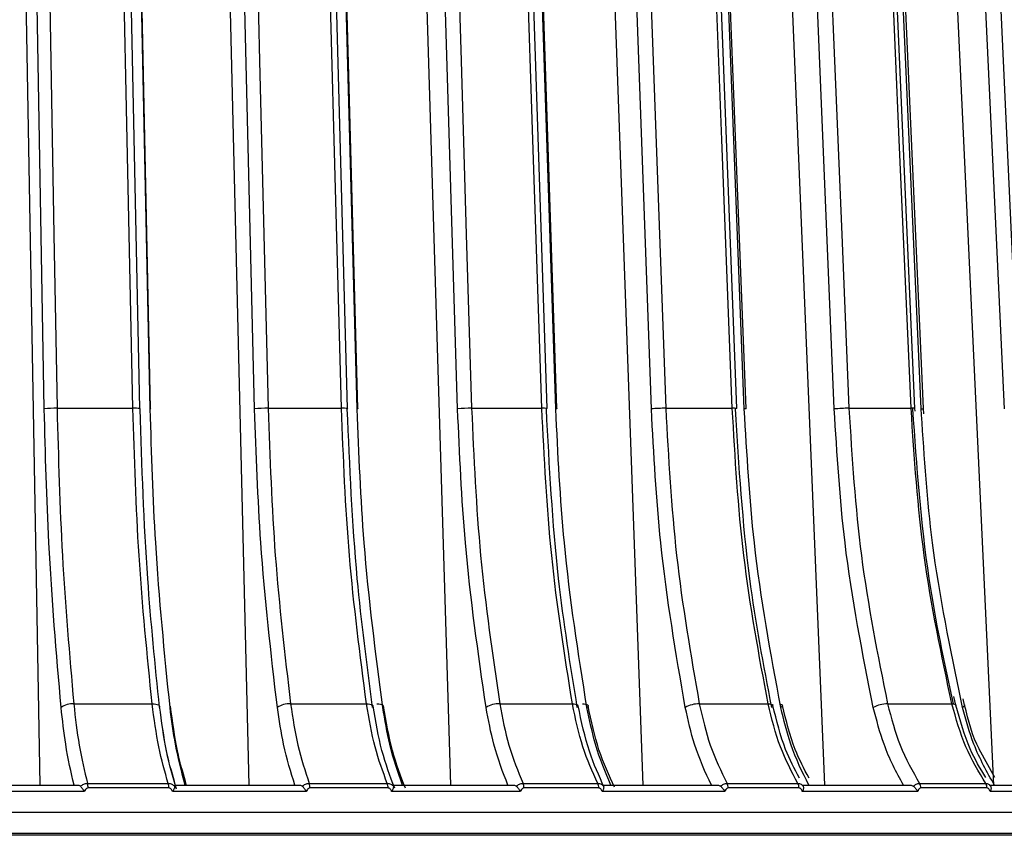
# Model space of a CAD drawing. Header units: millimetres. Extents: x -225 to 252, y -98 to 272.
# Tile 13 of 20: x 28 to 75, y -2 to 37. Entities that reach past the tile are written whole.
import ezdxf

# ---------------------------------------------------------------- set-up
doc = ezdxf.new("R2010")
doc.units = ezdxf.units.MM

msp = doc.modelspace()

# ---------------------------------------------------------------- linework, layer by layer
at = {"color": 7, "linetype": 'Continuous', "lineweight": 25}
for p, q in [((28.598, 0.8), (27.616, 55.614)), ((38.614, 0.8), (37.288, 55.614)), ((48.28, 0.8), (46.622, 55.614)), ((57.509, 0.8), (55.534, 55.614)), ((66.217, 0.8), (63.943, 55.614)), ((74.325, 0.8), (71.773, 55.614)), ((29.408, 18.872), (33.04, 18.872)), ((39.523, 18.872), (43.038, 18.872)), ((49.28, 18.872), (52.646, 18.872)), ((58.59, 18.872), (61.777, 18.872)), ((67.37, 18.872), (70.349, 18.872)), ((70.542, 18.74), (70.534, 18.86)), ((70.855, 18.562), (70.831, 18.837)), ((70.962, 18.606), (70.945, 18.861)), ((72.495, 4.646), (72.406, 5.056)), ((72.818, 4.526), (72.759, 4.849)), ((72.917, 4.646), (72.854, 4.938)), ((30.207, 4.702), (33.966, 4.702)), ((40.602, 4.702), (44.24, 4.702)), ((50.629, 4.702), (54.113, 4.702)), ((60.198, 4.702), (63.497, 4.702)), ((69.221, 4.702), (72.305, 4.702)), ((74.365, 1.17), (73.618, 2.527)), ((15.423, 0.8), (30.428, 0.8)), ((30.716, 0.5), (15.462, 0.5)), ((30.87, 0.888), (34.736, 0.888)), ((34.765, 0.668), (30.896, 0.668)), ((41.358, 0.5), (34.942, 0.5)), ((35.06, 0.8), (41.049, 0.8)), ((41.498, 0.888), (45.239, 0.888)), ((45.277, 0.668), (41.532, 0.668)), ((51.625, 0.5), (45.448, 0.5)), ((45.532, 0.8), (51.298, 0.8)), ((51.75, 0.888), (55.333, 0.888)), ((55.378, 0.668), (51.792, 0.668)), ((61.425, 0.5), (55.542, 0.5)), ((55.591, 0.8), (61.083, 0.8)), ((61.533, 0.888), (64.925, 0.888)), ((64.978, 0.668), (61.583, 0.668)), ((70.668, 0.5), (65.133, 0.5)), ((65.147, 0.8), (70.314, 0.8)), ((70.758, 0.888), (73.929, 0.888)), ((73.99, 0.668), (70.816, 0.668)), ((74.113, 0.8), (78.908, 0.8)), ((79.271, 0.5), (74.134, 0.5)), ((-121.894, -1.5), (121.894, -1.5)), ((121.889, -1.6), (-121.889, -1.6))]:
    msp.add_line(p, q, dxfattribs=at)
at = {"color": 7, "linetype": 'Continuous', "lineweight": 25, "flags": 128}
for points in [[(28.793, 18.837), (28.414, 40.035), (28.115, 56.691)], [(28.73, 56.725), (28.96, 43.855), (29.109, 35.527), (29.259, 27.2), (29.408, 18.872)], [(33.04, 18.872), (32.772, 31.742), (32.6, 40.07), (32.427, 48.398), (32.254, 56.725)], [(33.38, 18.855), (33, 37.19), (32.595, 56.708)], [(33.874, 18.837), (33.427, 40.035), (33.076, 56.691)], [(33.886, 18.855), (33.5, 37.19), (33.089, 56.698)], [(38.878, 18.837), (38.365, 40.035), (37.962, 56.691)], [(38.607, 56.725), (38.918, 43.855), (39.12, 35.527), (39.321, 27.2), (39.523, 18.872)], [(43.038, 18.872), (42.691, 31.742), (42.467, 40.07), (42.242, 48.398), (42.018, 56.725)], [(43.338, 18.856), (42.844, 37.191), (42.318, 56.71)], [(43.793, 18.837), (43.216, 40.035), (42.762, 56.691)], [(43.827, 18.856), (43.327, 37.191), (42.795, 56.71)], [(48.61, 18.837), (47.969, 40.035), (47.465, 56.691)], [(48.135, 56.725), (48.524, 43.855), (48.776, 35.527), (49.028, 27.2), (49.28, 18.872)], [(52.646, 18.872), (52.223, 31.742), (51.949, 40.07), (51.675, 48.398), (51.401, 56.725)], [(52.907, 18.858), (52.304, 37.193), (51.662, 56.711)], [(53.316, 18.837), (52.613, 40.035), (52.061, 56.691)], [(53.373, 18.858), (52.765, 37.193), (52.118, 56.711)], [(57.902, 18.837), (57.138, 40.035), (56.538, 56.691)], [(57.227, 56.725), (57.69, 43.855), (57.99, 35.527), (58.29, 27.2), (58.59, 18.872)], [(61.777, 18.872), (61.282, 31.742), (60.961, 40.07), (60.64, 48.398), (60.319, 56.725)], [(61.999, 18.859), (61.293, 37.194), (60.541, 56.712)], [(62.356, 18.837), (61.534, 40.035), (60.888, 56.691)], [(62.44, 18.859), (61.729, 37.194), (60.972, 56.713)], [(66.669, 18.837), (65.79, 40.035), (65.099, 56.691)], [(65.8, 56.725), (66.334, 43.855), (66.68, 35.527), (67.025, 27.2), (67.37, 18.872)], [(70.349, 18.872), (69.785, 31.742), (69.421, 40.07), (69.056, 48.398), (68.691, 56.725)], [(70.534, 18.86), (69.731, 37.196), (68.876, 56.714)], [(70.831, 18.837), (69.897, 40.035), (69.164, 56.691)], [(70.945, 18.861), (70.137, 37.196), (69.277, 56.714)], [(74.833, 18.837), (73.846, 40.035), (73.071, 56.691)], [(73.778, 56.725), (74.377, 43.855), (74.765, 35.527), (75.153, 27.2), (75.54, 18.872)], [(33.38, 18.855), (33.39, 18.851), (33.389, 18.844), (33.369, 18.837)], [(33.886, 18.855), (33.896, 18.851), (33.894, 18.844), (33.874, 18.837)], [(43.338, 18.856), (43.345, 18.851), (43.335, 18.844), (43.306, 18.837)], [(43.827, 18.856), (43.834, 18.851), (43.823, 18.844), (43.793, 18.837)], [(53.373, 18.858), (53.375, 18.857), (53.374, 18.851), (53.354, 18.844), (53.316, 18.837)], [(62.44, 18.859), (62.442, 18.857), (62.432, 18.851), (62.403, 18.844), (62.356, 18.837)], [(33.966, 4.702), (34.057, 4.699), (34.139, 4.689), (34.209, 4.673), (34.264, 4.651), (34.302, 4.624), (34.322, 4.594), (34.323, 4.561), (34.305, 4.526)], [(44.24, 4.702), (44.327, 4.699), (44.403, 4.689), (44.467, 4.673), (44.514, 4.651), (44.544, 4.624), (44.554, 4.6)], [(44.744, 4.702), (44.831, 4.699), (44.907, 4.689), (44.97, 4.673), (45.017, 4.651), (45.046, 4.624), (45.057, 4.594), (45.049, 4.561), (45.021, 4.526)], [(54.113, 4.702), (54.195, 4.699), (54.266, 4.689), (54.322, 4.673), (54.361, 4.651), (54.382, 4.624), (54.385, 4.615)], [(54.595, 4.702), (54.677, 4.699), (54.747, 4.689), (54.802, 4.673), (54.841, 4.651), (54.862, 4.624), (54.864, 4.594), (54.847, 4.561), (54.811, 4.526)], [(63.497, 4.702), (63.573, 4.699), (63.636, 4.689), (63.685, 4.673), (63.715, 4.651), (63.726, 4.632)], [(64.081, 4.691), (64.091, 4.689), (64.138, 4.673), (64.169, 4.651), (64.181, 4.624), (64.174, 4.594), (64.148, 4.561), (64.105, 4.526)], [(72.305, 4.702), (72.375, 4.699), (72.431, 4.689), (72.471, 4.673), (72.493, 4.651), (72.496, 4.645)], [(72.917, 4.647), (72.918, 4.624), (72.902, 4.594), (72.869, 4.561), (72.818, 4.526)]]:
    msp.add_lwpolyline(points, dxfattribs=at)
at = {"color": 7, "linetype": 'Continuous', "lineweight": 25}
for centre, radius, start, end in [((29.317, 15.002), 3.871, 88.6587, 97.7746), ((33.115, 16.995), 1.878, 81.8698, 92.2942), ((39.451, 14.172), 4.701, 89.1252, 97.0027), ((43.112, 17.427), 1.447, 80.9992, 92.9371), ((49.23, 13.319), 5.553, 89.4888, 96.4125), ((52.711, 17.694), 1.18, 80.4771, 93.1827), ((58.566, 12.464), 6.408, 89.7874, 95.9534), ((61.84, 18.035), 0.84, 79.045, 94.2708), ((67.376, 11.619), 7.253, 90.046, 95.5924), ((70.407, 18.308), 0.567, 77.0706, 95.8822), ((70.847, 19.053), 0.216, 265.9581, 297.0157), ((30.129, 3.839), 0.867, 84.8663, 127.5585), ((40.542, 3.689), 1.016, 86.6341, 124.4356), ((50.591, 3.536), 1.167, 88.1142, 121.9558), ((60.184, 3.385), 1.318, 89.4029, 119.9748), ((69.236, 3.237), 1.466, 90.5737, 118.3877), ((30.045, 0.682), 0.851, 359.0712, 14.0393), ((34.004, 0.681), 0.761, 358.9825, 15.7529), ((40.886, 0.681), 0.646, 358.8499, 18.7126), ((44.679, 0.68), 0.597, 358.7902, 20.3277), ((51.261, 0.68), 0.531, 358.7116, 23.0955), ((54.877, 0.679), 0.501, 358.6829, 24.5943), ((61.124, 0.678), 0.459, 358.6587, 27.1434), ((64.539, 0.678), 0.44, 358.6597, 28.5135), ((70.405, 0.677), 0.411, 358.6856, 30.8266), ((73.592, 0.677), 0.398, 358.7127, 32.0607)]:
    msp.add_arc(centre, radius, start, end, dxfattribs=at)
for points, knots in [([(29.601, 4.526), (29.378, 7.138), (28.979, 11.803), (28.85, 16.687), (28.793, 18.837)], [0, 0, 0, 0, 0.559687, 1, 1, 1, 1]), ([(29.408, 18.872), (29.472, 16.502), (29.604, 11.666), (30.003, 7.054), (30.207, 4.702)], [0, 0, 0, 0, 0.490197, 1, 1, 1, 1]), ([(33.966, 4.702), (33.73, 7.054), (33.268, 11.666), (33.115, 16.502), (33.04, 18.872)], [0, 0, 0, 0, 0.509803, 1, 1, 1, 1]), ([(33.369, 18.837), (33.46, 16.104), (33.622, 11.22), (34.096, 6.573), (34.305, 4.526)], [0, 0, 0, 0, 0.559687, 1, 1, 1, 1]), ([(34.824, 4.526), (34.561, 7.138), (34.092, 11.803), (33.941, 16.687), (33.874, 18.837)], [0, 0, 0, 0, 0.559687, 1, 1, 1, 1]), ([(39.968, 4.526), (39.666, 7.138), (39.128, 11.803), (38.954, 16.687), (38.878, 18.837)], [0, 0, 0, 0, 0.559687, 1, 1, 1, 1]), ([(39.523, 18.872), (39.61, 16.502), (39.788, 11.666), (40.327, 7.054), (40.602, 4.702)], [0, 0, 0, 0, 0.490197, 1, 1, 1, 1]), ([(44.24, 4.702), (43.934, 7.054), (43.333, 11.666), (43.135, 16.502), (43.038, 18.872)], [0, 0, 0, 0, 0.509803, 1, 1, 1, 1]), ([(43.306, 18.837), (43.424, 16.104), (43.634, 11.22), (44.249, 6.573), (44.52, 4.526)], [0, 0, 0, 0, 0.559687, 1, 1, 1, 1]), ([(45.021, 4.526), (44.682, 7.138), (44.075, 11.803), (43.879, 16.687), (43.793, 18.837)], [0, 0, 0, 0, 0.5596873, 1, 1, 1, 1]), ([(49.973, 4.526), (49.596, 7.138), (48.922, 11.803), (48.705, 16.687), (48.61, 18.837)], [0, 0, 0, 0, 0.5596873, 1, 1, 1, 1]), ([(49.28, 18.872), (49.389, 16.502), (49.611, 11.666), (50.285, 7.054), (50.629, 4.702)], [0, 0, 0, 0, 0.4901968, 1, 1, 1, 1]), ([(54.113, 4.702), (53.74, 7.054), (53.007, 11.666), (52.765, 16.502), (52.646, 18.872)], [0, 0, 0, 0, 0.509803, 1, 1, 1, 1]), ([(52.851, 18.837), (52.994, 16.104), (53.251, 11.22), (54.002, 6.573), (54.333, 4.526)], [0, 0, 0, 0, 0.559687, 1, 1, 1, 1]), ([(54.811, 4.526), (54.398, 7.138), (53.659, 11.803), (53.421, 16.687), (53.316, 18.837)], [0, 0, 0, 0, 0.559687, 1, 1, 1, 1]), ([(59.525, 4.526), (59.076, 7.138), (58.274, 11.803), (58.016, 16.687), (57.902, 18.837)], [0, 0, 0, 0, 0.559687, 1, 1, 1, 1]), ([(58.59, 18.872), (58.72, 16.502), (58.985, 11.666), (59.788, 7.054), (60.198, 4.702)], [0, 0, 0, 0, 0.490197, 1, 1, 1, 1]), ([(63.497, 4.702), (63.059, 7.054), (62.2, 11.666), (61.916, 16.502), (61.777, 18.872)], [0, 0, 0, 0, 0.5098032, 1, 1, 1, 1]), ([(61.917, 18.837), (62.085, 16.104), (62.386, 11.22), (63.266, 6.573), (63.653, 4.526)], [0, 0, 0, 0, 0.559687, 1, 1, 1, 1]), ([(64.105, 4.526), (63.621, 7.138), (62.757, 11.803), (62.479, 16.687), (62.356, 18.837)], [0, 0, 0, 0, 0.559687, 1, 1, 1, 1]), ([(68.539, 4.526), (68.022, 7.138), (67.098, 11.803), (66.8, 16.687), (66.669, 18.837)], [0, 0, 0, 0, 0.559687, 1, 1, 1, 1]), ([(67.37, 18.872), (67.52, 16.502), (67.825, 11.666), (68.75, 7.054), (69.221, 4.702)], [0, 0, 0, 0, 0.490197, 1, 1, 1, 1]), ([(72.305, 4.702), (71.807, 7.054), (70.83, 11.666), (70.507, 16.502), (70.349, 18.872)], [0, 0, 0, 0, 0.5098032, 1, 1, 1, 1]), ([(70.422, 18.837), (70.613, 16.104), (70.949, 11.278), (71.936, 6.686), (72.364, 4.696)], [0, 0, 0, 0, 0.566538, 1, 1, 1, 1]), ([(72.759, 4.849), (72.232, 7.354), (71.291, 11.824), (70.988, 16.504), (70.855, 18.562)], [0, 0, 0, 0, 0.560212, 1, 1, 1, 1]), ([(30.223, 0.8), (30.079, 1.429), (29.822, 2.55), (29.668, 3.923), (29.601, 4.526)], [0, 0, 0, 0, 0.560781, 1, 1, 1, 1]), ([(30.207, 4.702), (30.285, 4.02), (30.448, 2.598), (30.726, 1.473), (30.87, 0.888)], [0, 0, 0, 0, 0.480094, 1, 1, 1, 1]), ([(34.736, 0.888), (34.575, 1.449), (34.253, 2.571), (34.062, 3.992), (33.966, 4.702)], [0, 0, 0, 0, 0.5, 1, 1, 1, 1]), ([(35.037, 0.976), (34.902, 1.445), (34.599, 2.497), (34.422, 3.841), (34.324, 4.585)], [0, 0, 0, 0, 0.446008, 1, 1, 1, 1]), ([(35.13, 0.619), (34.961, 1.2), (34.622, 2.36), (34.424, 3.844), (34.324, 4.585)], [0, 0, 0, 0, 0.5002865, 1, 1, 1, 1]), ([(35.556, 0.8), (35.386, 1.429), (35.084, 2.55), (34.903, 3.923), (34.824, 4.526)], [0, 0, 0, 0, 0.560781, 1, 1, 1, 1]), ([(35.567, 0.978), (35.43, 1.447), (35.123, 2.498), (34.943, 3.842), (34.844, 4.586)], [0, 0, 0, 0, 0.445989, 1, 1, 1, 1]), ([(35.618, 0.784), (35.462, 1.314), (35.135, 2.424), (34.944, 3.843), (34.844, 4.586)], [0, 0, 0, 0, 0.476802, 1, 1, 1, 1]), ([(40.808, 0.8), (40.613, 1.429), (40.266, 2.55), (40.059, 3.923), (39.968, 4.526)], [0, 0, 0, 0, 0.560781, 1, 1, 1, 1]), ([(40.602, 4.702), (40.707, 4.02), (40.927, 2.598), (41.303, 1.473), (41.498, 0.888)], [0, 0, 0, 0, 0.480094, 1, 1, 1, 1]), ([(45.239, 0.888), (45.03, 1.449), (44.611, 2.571), (44.364, 3.992), (44.24, 4.702)], [0, 0, 0, 0, 0.5, 1, 1, 1, 1]), ([(45.593, 0.66), (45.375, 1.235), (44.939, 2.386), (44.683, 3.86), (44.555, 4.597)], [0, 0, 0, 0, 0.499997, 1, 1, 1, 1]), ([(45.968, 0.8), (45.748, 1.429), (45.357, 2.55), (45.124, 3.923), (45.021, 4.526)], [0, 0, 0, 0, 0.560781, 1, 1, 1, 1]), ([(46.105, 0.663), (45.885, 1.238), (45.445, 2.387), (45.186, 3.861), (45.057, 4.597)], [0, 0, 0, 0, 0.499977, 1, 1, 1, 1]), ([(51.023, 0.8), (50.78, 1.429), (50.346, 2.55), (50.087, 3.923), (49.973, 4.526)], [0, 0, 0, 0, 0.560781, 1, 1, 1, 1]), ([(50.629, 4.702), (50.761, 4.02), (51.036, 2.598), (51.505, 1.473), (51.75, 0.888)], [0, 0, 0, 0, 0.480094, 1, 1, 1, 1]), ([(55.333, 0.888), (55.077, 1.449), (54.566, 2.571), (54.264, 3.992), (54.113, 4.702)], [0, 0, 0, 0, 0.5, 1, 1, 1, 1]), ([(55.644, 0.698), (55.388, 1.25), (54.86, 2.389), (54.547, 3.856), (54.386, 4.611)], [0, 0, 0, 0, 0.484719, 1, 1, 1, 1]), ([(55.963, 0.8), (55.696, 1.429), (55.22, 2.55), (54.936, 3.923), (54.811, 4.526)], [0, 0, 0, 0, 0.560781, 1, 1, 1, 1]), ([(56.134, 0.7), (55.867, 1.273), (55.336, 2.414), (55.021, 3.881), (54.865, 4.612)], [0, 0, 0, 0, 0.501955, 1, 1, 1, 1]), ([(60.777, 0.8), (60.487, 1.429), (59.969, 2.55), (59.661, 3.923), (59.525, 4.526)], [0, 0, 0, 0, 0.560781, 1, 1, 1, 1]), ([(60.198, 4.702), (60.355, 4.02), (60.682, 2.598), (61.242, 1.473), (61.533, 0.888)], [0, 0, 0, 0, 0.480094, 1, 1, 1, 1]), ([(64.925, 0.888), (64.625, 1.449), (64.026, 2.571), (63.673, 3.992), (63.497, 4.702)], [0, 0, 0, 0, 0.5, 1, 1, 1, 1]), ([(64.995, 1.147), (64.761, 1.586), (64.221, 2.599), (63.906, 3.895), (63.727, 4.628)], [0, 0, 0, 0, 0.433793, 1, 1, 1, 1]), ([(65.452, 0.8), (65.14, 1.429), (64.583, 2.55), (64.251, 3.923), (64.105, 4.526)], [0, 0, 0, 0, 0.560781, 1, 1, 1, 1]), ([(65.457, 1.146), (65.221, 1.586), (64.678, 2.599), (64.36, 3.896), (64.18, 4.629)], [0, 0, 0, 0, 0.434118, 1, 1, 1, 1]), ([(69.979, 0.8), (69.645, 1.429), (69.05, 2.55), (68.695, 3.923), (68.539, 4.526)], [0, 0, 0, 0, 0.560781, 1, 1, 1, 1]), ([(69.221, 4.702), (69.402, 4.02), (69.779, 2.598), (70.423, 1.473), (70.758, 0.888)], [0, 0, 0, 0, 0.480094, 1, 1, 1, 1]), ([(73.929, 0.888), (73.588, 1.449), (72.907, 2.571), (72.505, 3.992), (72.305, 4.702)], [0, 0, 0, 0, 0.5, 1, 1, 1, 1]), ([(73.935, 1.168), (73.669, 1.607), (73.057, 2.618), (72.699, 3.911), (72.496, 4.642)], [0, 0, 0, 0, 0.434299, 1, 1, 1, 1]), ([(74.348, 0.8), (73.993, 1.429), (73.361, 2.55), (72.983, 3.923), (72.818, 4.526)], [0, 0, 0, 0, 0.560781, 1, 1, 1, 1]), ([(73.618, 2.527), (73.616, 2.531), (73.285, 3.13), (73.101, 3.889), (72.918, 4.643)], [0, 0, 0, 0, 0.006689, 1, 1, 1, 1]), ([(30.428, 0.8), (30.448, 0.798), (30.486, 0.795), (30.516, 0.772), (30.53, 0.76)], [0, 0, 0, 0, 0.501334, 1, 1, 1, 1]), ([(30.53, 0.76), (30.58, 0.794), (30.656, 0.847), (30.776, 0.882), (30.839, 0.886), (30.87, 0.888)], [0, 0, 0, 0, 0.480439, 0.736529, 1, 1, 1, 1]), ([(30.53, 0.76), (30.543, 0.745), (30.569, 0.714), (30.615, 0.649), (30.664, 0.576), (30.699, 0.526), (30.716, 0.5)], [0, 0, 0, 0, 0.2360748, 0.4796934, 0.7335442, 1, 1, 1, 1]), ([(30.896, 0.668), (30.872, 0.664), (30.824, 0.656), (30.755, 0.596), (30.731, 0.536), (30.716, 0.5)], [0, 0, 0, 0, 0.279609, 0.560001, 1, 1, 1, 1]), ([(34.736, 0.888), (34.767, 0.886), (34.829, 0.882), (34.939, 0.847), (35.002, 0.794), (35.043, 0.76)], [0, 0, 0, 0, 0.263471, 0.519561, 1, 1, 1, 1]), ([(34.942, 0.5), (34.934, 0.524), (34.917, 0.57), (34.874, 0.624), (34.821, 0.66), (34.784, 0.665), (34.765, 0.668)], [0, 0, 0, 0, 0.281116, 0.559961, 0.780263, 1, 1, 1, 1]), ([(35.043, 0.76), (35.042, 0.745), (35.042, 0.714), (35.023, 0.649), (34.991, 0.576), (34.959, 0.526), (34.942, 0.5)], [0, 0, 0, 0, 0.236075, 0.479693, 0.733544, 1, 1, 1, 1]), ([(35.043, 0.76), (35.044, 0.772), (35.045, 0.795), (35.055, 0.798), (35.06, 0.8)], [0, 0, 0, 0, 0.498932, 1, 1, 1, 1]), ([(41.049, 0.8), (41.07, 0.798), (41.113, 0.795), (41.146, 0.772), (41.163, 0.76)], [0, 0, 0, 0, 0.501334, 1, 1, 1, 1]), ([(41.163, 0.76), (41.212, 0.794), (41.288, 0.847), (41.406, 0.882), (41.467, 0.886), (41.498, 0.888)], [0, 0, 0, 0, 0.480439, 0.736529, 1, 1, 1, 1]), ([(41.163, 0.76), (41.177, 0.745), (41.207, 0.714), (41.256, 0.649), (41.307, 0.576), (41.341, 0.526), (41.358, 0.5)], [0, 0, 0, 0, 0.236075, 0.479693, 0.733544, 1, 1, 1, 1]), ([(41.532, 0.668), (41.509, 0.664), (41.462, 0.656), (41.396, 0.596), (41.372, 0.536), (41.358, 0.5)], [0, 0, 0, 0, 0.279609, 0.560001, 1, 1, 1, 1]), ([(45.239, 0.888), (45.269, 0.886), (45.328, 0.882), (45.433, 0.847), (45.492, 0.794), (45.53, 0.76)], [0, 0, 0, 0, 0.263471, 0.5195608, 1, 1, 1, 1]), ([(45.448, 0.5), (45.44, 0.524), (45.423, 0.57), (45.381, 0.624), (45.331, 0.66), (45.295, 0.665), (45.277, 0.668)], [0, 0, 0, 0, 0.2811158, 0.5599606, 0.7802627, 1, 1, 1, 1]), ([(45.53, 0.76), (45.532, 0.745), (45.535, 0.714), (45.522, 0.649), (45.495, 0.576), (45.464, 0.526), (45.448, 0.5)], [0, 0, 0, 0, 0.236075, 0.479693, 0.733544, 1, 1, 1, 1]), ([(51.298, 0.8), (51.321, 0.798), (51.367, 0.795), (51.404, 0.772), (51.422, 0.76)], [0, 0, 0, 0, 0.501334, 1, 1, 1, 1]), ([(51.422, 0.76), (51.471, 0.794), (51.546, 0.847), (51.661, 0.882), (51.72, 0.886), (51.75, 0.888)], [0, 0, 0, 0, 0.480439, 0.736529, 1, 1, 1, 1]), ([(51.422, 0.76), (51.439, 0.745), (51.472, 0.714), (51.523, 0.649), (51.575, 0.576), (51.608, 0.526), (51.625, 0.5)], [0, 0, 0, 0, 0.236075, 0.479693, 0.733544, 1, 1, 1, 1]), ([(51.792, 0.668), (51.77, 0.664), (51.725, 0.656), (51.661, 0.596), (51.639, 0.536), (51.625, 0.5)], [0, 0, 0, 0, 0.279609, 0.560001, 1, 1, 1, 1]), ([(55.333, 0.888), (55.361, 0.886), (55.417, 0.882), (55.516, 0.847), (55.57, 0.794), (55.605, 0.76)], [0, 0, 0, 0, 0.263471, 0.519561, 1, 1, 1, 1]), ([(55.542, 0.5), (55.534, 0.524), (55.518, 0.57), (55.478, 0.624), (55.43, 0.66), (55.395, 0.665), (55.378, 0.668)], [0, 0, 0, 0, 0.281116, 0.559961, 0.780263, 1, 1, 1, 1]), ([(55.605, 0.76), (55.609, 0.745), (55.617, 0.714), (55.609, 0.649), (55.586, 0.576), (55.557, 0.526), (55.542, 0.5)], [0, 0, 0, 0, 0.2360748, 0.4796934, 0.7335442, 1, 1, 1, 1]), ([(61.083, 0.8), (61.107, 0.798), (61.156, 0.795), (61.196, 0.772), (61.216, 0.76)], [0, 0, 0, 0, 0.501334, 1, 1, 1, 1]), ([(61.216, 0.76), (61.264, 0.794), (61.338, 0.847), (61.448, 0.882), (61.504, 0.886), (61.533, 0.888)], [0, 0, 0, 0, 0.480439, 0.736529, 1, 1, 1, 1]), ([(61.216, 0.76), (61.234, 0.745), (61.27, 0.714), (61.324, 0.649), (61.377, 0.576), (61.408, 0.526), (61.425, 0.5)], [0, 0, 0, 0, 0.236075, 0.479693, 0.733544, 1, 1, 1, 1]), ([(61.583, 0.668), (61.562, 0.664), (61.519, 0.656), (61.459, 0.596), (61.438, 0.536), (61.425, 0.5)], [0, 0, 0, 0, 0.279609, 0.560001, 1, 1, 1, 1]), ([(64.925, 0.888), (64.952, 0.886), (65.005, 0.882), (65.096, 0.847), (65.145, 0.794), (65.176, 0.76)], [0, 0, 0, 0, 0.263471, 0.5195608, 1, 1, 1, 1]), ([(65.133, 0.5), (65.125, 0.524), (65.111, 0.57), (65.073, 0.624), (65.027, 0.66), (64.995, 0.665), (64.978, 0.668)], [0, 0, 0, 0, 0.281116, 0.559961, 0.780263, 1, 1, 1, 1]), ([(65.176, 0.76), (65.182, 0.745), (65.195, 0.714), (65.192, 0.649), (65.174, 0.576), (65.147, 0.526), (65.133, 0.5)], [0, 0, 0, 0, 0.236075, 0.479693, 0.733544, 1, 1, 1, 1]), ([(65.176, 0.76), (65.17, 0.772), (65.157, 0.795), (65.15, 0.798), (65.147, 0.8)], [0, 0, 0, 0, 0.498932, 1, 1, 1, 1]), ([(70.314, 0.8), (70.34, 0.798), (70.391, 0.795), (70.434, 0.772), (70.456, 0.76)], [0, 0, 0, 0, 0.501334, 1, 1, 1, 1]), ([(70.456, 0.76), (70.502, 0.794), (70.574, 0.847), (70.679, 0.882), (70.732, 0.886), (70.758, 0.888)], [0, 0, 0, 0, 0.480439, 0.736529, 1, 1, 1, 1]), ([(70.456, 0.76), (70.475, 0.745), (70.514, 0.714), (70.57, 0.649), (70.622, 0.576), (70.652, 0.526), (70.668, 0.5)], [0, 0, 0, 0, 0.236075, 0.479693, 0.733544, 1, 1, 1, 1]), ([(70.816, 0.668), (70.796, 0.664), (70.757, 0.656), (70.7, 0.596), (70.68, 0.536), (70.668, 0.5)], [0, 0, 0, 0, 0.279609, 0.560001, 1, 1, 1, 1]), ([(73.929, 0.888), (73.954, 0.886), (74.003, 0.882), (74.087, 0.847), (74.129, 0.794), (74.157, 0.76)], [0, 0, 0, 0, 0.263471, 0.519561, 1, 1, 1, 1]), ([(74.134, 0.5), (74.127, 0.524), (74.113, 0.57), (74.078, 0.624), (74.036, 0.66), (74.005, 0.665), (73.99, 0.668)], [0, 0, 0, 0, 0.281116, 0.559961, 0.780263, 1, 1, 1, 1]), ([(74.157, 0.76), (74.148, 0.772), (74.13, 0.795), (74.119, 0.798), (74.113, 0.8)], [0, 0, 0, 0, 0.498932, 1, 1, 1, 1]), ([(74.157, 0.76), (74.165, 0.745), (74.182, 0.714), (74.185, 0.649), (74.172, 0.576), (74.147, 0.526), (74.134, 0.5)], [0, 0, 0, 0, 0.236075, 0.479693, 0.733544, 1, 1, 1, 1]), ([(120.894, -0.5), (120.793, -0.5), (120.591, -0.5), (118.969, -0.5), (116.425, -0.5), (112.927, -0.5), (108.584, -0.5), (103.198, -0.5), (96.734, -0.5), (89.205, -0.5), (81.154, -0.5), (72.707, -0.5), (64.016, -0.5), (55.217, -0.5), (46.487, -0.5), (37.925, -0.5), (28.823, -0.5), (19.282, -0.5), (9.431, -0.5), (3.066, -0.5), (0, -0.5)], [0, 0, 0, 0, 0.059373, 0.118488, 0.177096, 0.23496, 0.29186, 0.347598, 0.411561, 0.473444, 0.53307, 0.590314, 0.64607, 0.69924, 0.749827, 0.797867, 0.843421, 0.899443, 0.951557, 1, 1, 1, 1])]:
    msp.add_open_spline(points, degree=3, knots=knots, dxfattribs=at)

doc.saveas('drawing.dxf')
